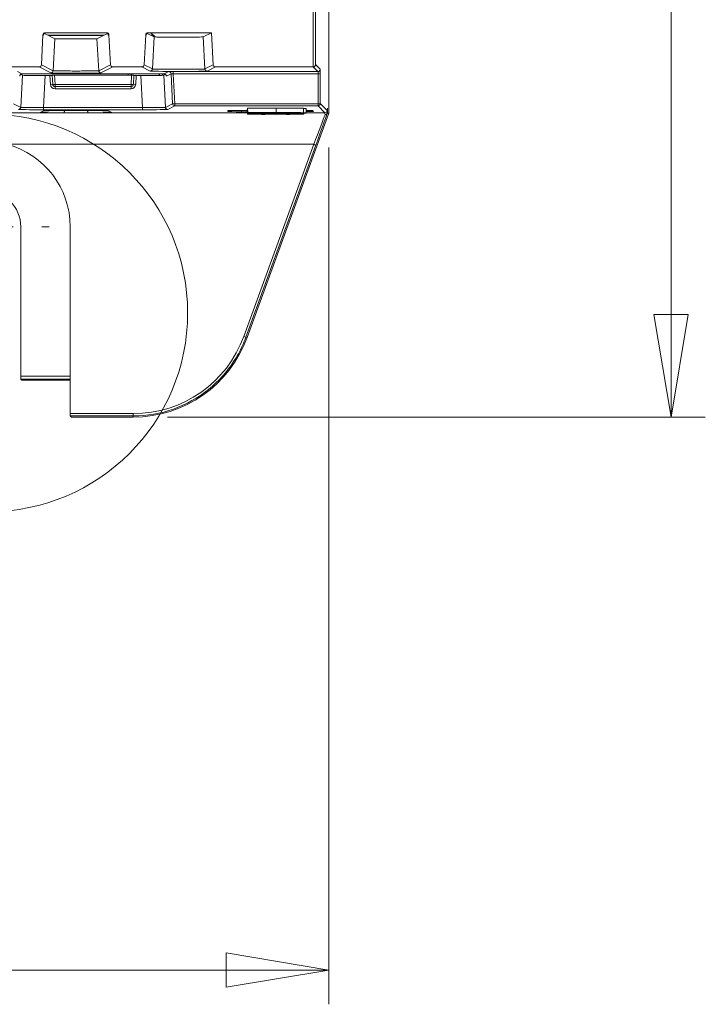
# Model space of a CAD drawing. Header units: millimetres. Extents: x 0 to 1260, y 0 to 891.
# Tile 20 of 93: x 285 to 345, y 401 to 488. Entities that reach past the tile are written whole.
import ezdxf

# ---------------------------------------------------------------- set-up
doc = ezdxf.new("R2010")
doc.units = ezdxf.units.MM
doc.header["$LTSCALE"] = 3
doc.styles.add('SLDTEXTSTYLE1', font='TXT', dxfattribs={"width": 0.75})
doc.dimstyles.new('SLDDIMSTYLE0', dxfattribs={"dimtxt": 7.5, "dimasz": 9, "dimexe": 0, "dimexo": 0.0625, "dimgap": 1.875, "dimtad": 1, "dimdec": 0, "dimrnd": 1e-09, "dimzin": 12, "dimdsep": 46, "dimtxsty": 'SLDTEXTSTYLE1', "dimblk1": 'CLOSED', "dimblk2": 'CLOSED', "dimsah": 1, "dimcen": 0.09, "dimadec": 0, "dimazin": 3, "dimtfac": 1, "dimtofl": 0, "dimtmove": 0, "dimatfit": 3, "dimldrblk": 'CLOSED', "dimfxl": 1, "dimfrac": 2, "dimtolj": 1, "dimtzin": 12, "dimarcsym": 0})

# ---------------------------------------------------------------- blocks, each defined once
blk = doc.blocks.new('_CLOSED')
at = {"color": 0, "linetype": 'ByBlock', "lineweight": -2}
for p, q in [((-1, 0.166667), (0, 0)), ((-1, 0.166667), (-1, -0.166667)), ((0, 0), (-1, -0.166667)), ((0, 0), (-1, 0))]:
    blk.add_line(p, q, dxfattribs=at)
blk = doc.blocks.new('_D')
at = {"color": 7, "linetype": 'Continuous', "lineweight": 0}
for p, q in [((295.237, 789.146), (345.456, 789.146)), ((342.456, 789.146), (342.456, 452.697)), ((298.329, 452.697), (345.456, 452.697))]:
    blk.add_line(p, q, dxfattribs=at)
at = {"color": 7, "linetype": 'Continuous', "lineweight": 0, "xscale": 9, "yscale": 9}
for p, rotation in [((342.456, 789.146, -1.661), 90), ((342.456, 452.697, -1.661), 270)]:
    blk.add_blockref('_CLOSED', p, dxfattribs=dict(at, rotation=rotation))
at = {"color": 7, "linetype": 'Continuous', "lineweight": 0, "insert": (332.788, 612.609), "char_height": 7.5, "attachment_point": 1, "rotation": 90, "style": 'SLDTEXTSTYLE1'}
blk.add_mtext('336', dxfattribs=at)
blk = doc.blocks.new('_D_3')
at = {"color": 7, "linetype": 'Continuous', "lineweight": 0}
for p, q in [((160.143, 476.342), (160.143, 401.21)), ((312.456, 476.342), (312.456, 401.21)), ((160.143, 404.21), (312.456, 404.21))]:
    blk.add_line(p, q, dxfattribs=at)
at = {"color": 7, "linetype": 'Continuous', "lineweight": 0, "xscale": 9, "yscale": 9}
for p, rotation in [((160.143, 404.21, -1.661), 180.0000000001), ((312.456, 404.21, -1.661), 1e-10)]:
    blk.add_blockref('_CLOSED', p, dxfattribs=dict(at, rotation=rotation))
at = {"color": 7, "linetype": 'Continuous', "lineweight": 0, "insert": (227.987, 413.878), "char_height": 7.5, "attachment_point": 1, "style": 'SLDTEXTSTYLE1'}
blk.add_mtext('152', dxfattribs=at)
blk = doc.blocks.new('SW_CENTERMARKSYMBOL_1')
at = {"color": 0, "linetype": 'Continuous', "lineweight": 0}
for p, q in [((0, 5), (0, 5.663)), ((0, 0), (0, 2.5)), ((-5, 0), (-5.663, 0)), ((0, 0), (-2.5, 0)), ((0, 0), (0, -2.5)), ((0, 0), (2.5, 0)), ((5, 0), (5.663, 0)), ((0, -5), (0, -5.663))]:
    blk.add_line(p, q, dxfattribs=at)

msp = doc.modelspace()

# ---------------------------------------------------------------- linework, layer by layer
at = {"color": 7, "linetype": 'Continuous', "lineweight": 15}
for p, q in [((312.456, 479.342), (312.456, 754.004)), ((311.104, 483.406), (311.104, 504.493)), ((311.304, 504.493), (311.304, 483.604)), ((287.411, 486.216), (287.274, 483.595)), ((287.462, 486.19), (287.411, 486.216)), ((288.454, 485.875), (287.545, 486.342)), ((292.989, 486.406), (287.611, 486.406)), ((287.611, 486.406), (287.662, 486.38)), ((292.938, 486.38), (287.662, 486.38)), ((287.922, 486.148), (292.677, 486.148)), ((292.145, 485.875), (293.054, 486.342)), ((292.938, 486.38), (292.989, 486.406)), ((293.188, 486.216), (293.137, 486.19)), ((293.326, 483.595), (293.188, 486.216)), ((296.411, 486.216), (296.274, 483.595)), ((296.462, 486.19), (296.411, 486.216)), ((297.143, 486.035), (296.545, 486.342)), ((302.178, 486.406), (296.611, 486.406)), ((296.611, 486.406), (296.662, 486.38)), ((296.699, 486.38), (296.662, 486.38)), ((296.899, 486.378), (297.248, 486.03)), ((296.922, 486.148), (297.129, 486.148)), ((301.456, 486.035), (302.178, 486.406)), ((302.326, 483.595), (302.178, 486.406)), ((288.307, 483.065), (288.454, 485.875)), ((292.145, 485.875), (292.292, 483.065)), ((296.996, 483.224), (297.143, 486.035)), ((301.456, 486.035), (301.604, 483.224)), ((287.274, 483.595), (288.307, 483.065)), ((292.292, 483.065), (293.326, 483.595)), ((296.274, 483.595), (296.996, 483.224)), ((301.604, 483.224), (302.326, 483.595)), ((311.304, 483.604), (311.712, 483.196)), ((287.074, 483.406), (284.526, 483.406)), ((285.165, 482.993), (285.568, 482.786)), ((285.602, 482.671), (285.457, 482.746)), ((285.457, 479.859), (285.602, 482.671)), ((288.107, 482.875), (287.074, 483.406)), ((287.598, 482.654), (287.453, 479.841)), ((287.598, 482.654), (288.025, 482.654)), ((288.066, 481.874), (288.025, 482.654)), ((288.266, 481.874), (288.223, 482.679)), ((288.423, 482.68), (288.465, 481.874)), ((295.176, 482.68), (288.423, 482.68)), ((293.526, 483.406), (292.492, 482.875)), ((296.074, 483.406), (293.526, 483.406)), ((295.132, 482.798), (295.132, 482.68)), ((295.134, 481.874), (295.176, 482.68)), ((295.376, 482.679), (295.334, 481.874)), ((295.574, 482.654), (295.534, 481.874)), ((295.574, 482.654), (296.001, 482.654)), ((296.146, 479.841), (296.001, 482.654)), ((296.796, 483.035), (296.074, 483.406)), ((297.635, 482.662), (297.635, 482.788)), ((298.146, 482.748), (297.997, 482.671)), ((297.997, 482.671), (298.142, 479.859)), ((298.031, 482.786), (298.434, 482.993)), ((298.634, 482.803), (298.229, 482.595)), ((298.769, 480.181), (298.634, 482.803)), ((298.833, 482.996), (311.512, 482.996)), ((298.833, 482.807), (298.833, 482.996)), ((311.515, 482.807), (298.833, 482.807)), ((298.833, 482.807), (298.968, 480.181)), ((302.526, 483.406), (301.803, 483.035)), ((311.102, 483.406), (302.526, 483.406)), ((311.104, 483.406), (311.102, 483.406)), ((311.512, 482.996), (311.102, 483.406)), ((311.516, 480.181), (311.515, 482.807)), ((311.715, 482.817), (311.716, 480.192)), ((288.465, 481.874), (295.134, 481.874)), ((288.465, 481.684), (288.465, 481.874)), ((295.134, 481.684), (295.134, 481.874)), ((295.134, 481.684), (288.465, 481.684)), ((288.465, 481.495), (288.465, 481.684)), ((295.134, 481.495), (288.465, 481.495)), ((295.134, 481.495), (295.134, 481.684)), ((284.831, 480.181), (285.457, 479.859)), ((298.142, 479.859), (298.769, 480.181)), ((298.968, 480.181), (311.516, 480.181)), ((298.968, 479.992), (298.968, 480.181)), ((311.516, 479.992), (311.516, 480.181)), ((311.716, 480.192), (312.323, 479.585)), ((282.392, 479.385), (289.223, 479.385)), ((287.168, 479.412), (287.458, 479.553)), ((287.255, 479.431), (287.514, 479.557)), ((287.453, 479.651), (287.453, 479.841)), ((287.453, 479.841), (296.146, 479.841)), ((296.146, 479.651), (287.453, 479.651)), ((293.086, 479.557), (293.345, 479.431)), ((293.141, 479.553), (293.431, 479.411)), ((296.146, 479.651), (296.146, 479.841)), ((298.968, 479.992), (298.342, 479.67)), ((311.516, 479.992), (298.968, 479.992)), ((303.616, 479.49), (303.621, 479.577)), ((303.621, 479.577), (303.652, 479.58)), ((304.819, 479.588), (305.315, 479.588)), ((305.299, 459.677), (312.456, 479.342)), ((305.357, 479.658), (305.31, 479.658)), ((305.341, 479.258), (305.31, 479.658)), ((306.827, 479.258), (305.341, 479.258)), ((305.341, 479.258), (307.8, 479.206)), ((305.349, 479.799), (307.833, 479.799)), ((305.37, 479.399), (305.349, 479.799)), ((305.37, 479.399), (307.833, 479.399)), ((305.373, 479.345), (305.37, 479.399)), ((307.437, 479.345), (305.373, 479.345)), ((307.591, 479.369), (306.513, 479.369)), ((306.513, 479.369), (306.513, 479.354)), ((306.513, 479.354), (307.745, 479.354)), ((306.515, 479.39), (306.514, 479.377)), ((306.514, 479.377), (307.393, 479.377)), ((307.287, 479.39), (306.515, 479.39)), ((306.824, 479.327), (306.823, 479.345)), ((308.776, 479.327), (306.824, 479.327)), ((306.824, 479.327), (306.827, 479.258)), ((307.8, 479.206), (310.258, 479.258)), ((307.833, 479.399), (307.833, 479.799)), ((308.772, 479.258), (308.776, 479.327)), ((310.258, 479.258), (308.772, 479.258)), ((308.776, 479.327), (308.777, 479.346)), ((310.229, 479.385), (310.249, 479.785)), ((310.258, 479.258), (310.267, 479.367)), ((310.464, 479.361), (310.485, 479.761)), ((310.944, 479.581), (310.978, 479.548)), ((311.031, 479.577), (311.119, 479.49)), ((312.123, 479.385), (311.516, 479.992)), ((312.347, 479.361), (312.332, 479.364)), ((312.347, 479.361), (312.347, 479.784)), ((312.347, 479.361), (312.456, 479.342)), ((311.139, 476.62), (284.274, 476.62)), ((305.011, 459.78), (311.139, 476.62)), ((311.327, 476.553), (305.199, 459.713)), ((285.462, 456.282), (285.462, 469.384)), ((289.801, 453.001), (289.8, 469.384)), ((305.199, 459.713), (305.299, 459.677)), ((285.547, 455.949), (285.465, 456.032)), ((285.797, 455.947), (289.801, 455.947)), ((289.801, 453.001), (295.329, 453.001)), ((295.329, 452.802), (289.803, 452.802)), ((289.907, 452.698), (289.803, 452.802)), ((290.107, 452.697), (295.329, 452.697)), ((295.329, 453.001), (295.329, 452.802)), ((295.329, 452.697), (295.329, 452.802))]:
    msp.add_line(p, q, dxfattribs=at)
at = {"color": 8, "linetype": 'Continuous', "lineweight": 15}
for p, q in [((292.771, 486.197), (287.828, 486.197)), ((297.08, 486.197), (296.828, 486.197)), ((294.882, 482.68), (294.882, 482.798)), ((297.885, 482.787), (297.885, 482.666)), ((291.392, 479.385), (305.331, 479.385)), ((304.813, 479.48), (304.813, 479.588)), ((305.324, 479.48), (304.813, 479.48)), ((310.466, 479.385), (312.123, 479.385)), ((311.001, 479.58), (311.031, 479.577)), ((285.462, 456.282), (289.801, 456.282)), ((289.801, 456.032), (285.465, 456.032))]:
    msp.add_line(p, q, dxfattribs=at)
at = {"color": 7, "linetype": 'Continuous', "lineweight": 15, "flags": 128}
for points in [[(287.496, 479.557), (287.496, 479.557), (287.458, 479.553)], [(289.223, 479.385), (289.236, 479.389), (289.248, 479.4), (289.26, 479.418), (289.27, 479.441), (289.279, 479.469), (289.286, 479.502), (289.29, 479.538), (289.292, 479.575)], [(291.392, 479.385), (291.379, 479.389), (291.367, 479.4), (291.355, 479.418), (291.345, 479.441), (291.336, 479.469), (291.329, 479.502), (291.325, 479.538), (291.323, 479.575)], [(293.103, 479.557), (293.103, 479.557), (293.141, 479.553)]]:
    msp.add_lwpolyline(points, dxfattribs=at)
at = {"color": 7, "linetype": 'Continuous', "lineweight": 0}
msp.add_circle((282.664, 461.829), 17.425, dxfattribs=at)
at = {"color": 7, "linetype": 'Continuous', "lineweight": 15}
for centre, radius, start, end in [((288.107, 483.075), 0.2, 270.01287, 356.99355), ((292.492, 483.075), 0.2, 183.00645, 269.98713), ((296.796, 483.235), 0.2, 270.01287, 356.99355), ((298.434, 482.793), 0.2, 3.00645, 89.98713), ((301.803, 483.235), 0.2, 183.00645, 269.98713), ((311.512, 483.196), 0.2, 270.00511, 359.99489), ((311.564, 483.79), 0.984, 267.15565, 278.83637), ((288.166, 480.917), 0.962, 84.04331, 95.95669), ((288.465, 481.895), 0.4, 183, 270), ((288.365, 482.831), 0.962, 264.04331, 275.95669), ((288.465, 481.884), 0.2, 183, 270), ((295.234, 482.831), 0.962, 264.04331, 275.95669), ((295.134, 481.884), 0.2, 270, 357), ((295.134, 481.895), 0.4, 270, 357), ((295.434, 480.917), 0.962, 84.04331, 95.95669), ((298.869, 481.177), 1.001, 264.27739, 275.72261), ((298.969, 480.192), 0.2, 183.00645, 269.98713), ((311.565, 481.164), 0.984, 267.15565, 278.83637), ((311.516, 480.192), 0.2, 270.00511, 359.99489), ((285.257, 479.87), 0.2, 270.01287, 356.99355), ((298.342, 479.87), 0.2, 183.00645, 269.98713), ((312.123, 479.585), 0.2, 270.00511, 359.99489), ((282.3, 469.384), 7.501, 0.00436, 74.73999), ((313.304, 482.428), 6.199, 249.5497, 251.39281), ((282.3, 469.384), 3.163, 0, 180), ((295.329, 463.303), 10.303, 270, 340.0041), ((295.329, 463.306), 10.609, 270, 340), ((307.177, 465.588), 6.199, 249.5497, 251.39281)]:
    msp.add_arc(centre, radius, start, end, dxfattribs=at)
at = {"color": 8, "linetype": 'Continuous', "lineweight": 15}
for centre, start, end in [((303.616, 479.69), 269.99925, 327.53265), ((311.119, 479.69), 225.25038, 270.00492)]:
    msp.add_arc(centre, 0.2, start, end, dxfattribs=at)
at = {"color": 7, "linetype": 'Continuous', "lineweight": 15}
for centre, major_axis, ratio, start_param, end_param in [((287.611, 486.206), (0.178, -0.091), 0.999818, 2.045194, 3.56348), ((287.662, 486.18), (0.178, -0.091), 0.999818, 2.045194, 3.56348), ((292.938, 486.18), (-0.178, -0.091), 0.999818, 2.719706, 4.237992), ((292.989, 486.206), (-0.178, -0.091), 0.999818, 2.719706, 4.237992), ((296.611, 486.206), (0.178, -0.091), 0.999818, 2.045194, 3.56348), ((296.662, 486.18), (0.178, -0.091), 0.999818, 2.045194, 3.56348), ((296.699, 486.378), (0.2, 0), 0.008727, 0.008727, 1.570796), ((290.3, 485.875), (1.846, 0), 0.008727, 3.158589, 6.266189), ((299.3, 486.035), (2.157, 0), 0.008727, 3.158589, 3.454915), ((299.3, 486.035), (2.157, 0), 0.008727, 3.454915, 6.266189), ((287.074, 483.606), (-0.178, 0.091), 0.999818, 2.045194, 3.56348), ((293.526, 483.606), (0.178, 0.091), 0.999818, 2.719706, 4.237992), ((296.074, 483.606), (-0.178, 0.091), 0.999818, 2.045194, 3.56348), ((302.526, 483.606), (0.178, 0.091), 0.999818, 2.719706, 4.237992), ((311.104, 483.604), (0.185, 0.077), 0.987735, 4.324034, 5.886104), ((291.8, 482.701), (11.562, 0), 0.008727, 1.001633, 2.13996), ((287.604, 482.672), (2.003, 0), 0.008731, 3.158596, 4.709247), ((288.024, 482.656), (0.2, 0), 0.008731, 4.715586, 6.283643), ((290.3, 482.875), (2.193, 0), 0.008727, 3.158589, 6.266189), ((288.424, 482.679), (0.2, 0), 0.008731, 1.573993, 3.14205), ((295.198, 479.092), (0, 4), 0.017455, 0.386343, 0.457833), ((295.176, 482.679), (0.2, 0), 0.008731, 6.282728, 7.850785), ((295.575, 482.656), (0.2, 0), 0.008731, 3.141135, 4.709192), ((295.995, 482.672), (2.003, 0), 0.008731, 4.715531, 6.266182), ((299.3, 483.035), (2.504, 0), 0.008727, 3.158589, 6.266189), ((297.57, 479.092), (0, 4), 0.017455, 5.814613, 5.890776), ((298.835, 482.993), (0.401, 0), 0.008731, 1.573938, 3.124589), ((298.835, 482.793), (0.201, -0.01), 0.069039, 1.580637, 3.131288), ((311.512, 482.796), (0, 0.2), 0.017454, 4.764749, 6.274459), ((311.712, 482.796), (0, 0.4), 0.008727, 4.764749, 6.274459), ((287.46, 479.67), (2.203, 0), 0.008731, 3.158596, 4.709247), ((287.46, 479.87), (2.003, 0.01), 0.014809, 3.158206, 4.708858), ((290.3, 479.553), (2.842, 0), 0.008727, 0.017911, 3.123682), ((296.139, 479.87), (2.003, -0.01), 0.014809, 4.71592, 6.266572), ((296.139, 479.67), (2.203, 0), 0.008731, 4.715531, 6.266182), ((304.818, 479.49), (1.202, 0), 0.008731, 3.141058, 4.708128), ((304.823, 479.577), (1.202, 0), 0.008722, 1.57399, 3.141059), ((309.919, 479.49), (1.2, 0), 0.008747, 5.194723, 6.292009), ((309.831, 479.577), (1.2, 0), 0.008738, 0.008814, 0.992897), ((311.101, 476.596), (1.088, 2.79), 0.008638, 4.724485, 5.931543), ((311.289, 476.527), (1.088, 2.99), 0.008201, 4.724101, 5.935128), ((312.122, 476.596), (0, 2.79), 0.009352, 5.928173, 6.274459), ((312.322, 476.596), (0, 2.99), 0.008727, 5.89554, 6.274459), ((285.465, 456.282), (0, 0.25), 0.008727, 1.570796, 3.132866), ((285.797, 455.949), (0.25, 0), 0.008727, 3.150319, 4.712389), ((289.803, 453.002), (0, 0.2), 0.008727, 1.579523, 3.132866), ((290.107, 452.698), (0.2, 0), 0.008727, 3.150319, 4.712389)]:
    msp.add_ellipse(centre, major_axis=major_axis, ratio=ratio, start_param=start_param, end_param=end_param, dxfattribs=at)
for points, knots in [([(285.568, 482.786), (285.54, 482.782), (285.485, 482.775), (285.422, 482.726), (285.385, 482.668), (285.373, 482.623), (285.371, 482.6), (285.371, 482.595)], [0, 0, 0, 0, 0.307044, 0.582969, 0.783214, 0.960824, 1, 1, 1, 1]), ([(288.307, 483.065), (288.317, 483.063), (288.345, 483.06), (288.577, 483.055), (289.027, 483.05), (289.623, 483.047), (290.295, 483.045), (290.967, 483.047), (291.565, 483.05), (292.017, 483.055), (292.253, 483.06), (292.282, 483.063), (292.292, 483.065)], [0, 0, 0, 0, 0.065194, 0.173716, 0.282238, 0.390755, 0.499268, 0.607778, 0.716287, 0.824799, 0.933316, 1, 1, 1, 1]), ([(296.996, 483.224), (297.005, 483.223), (297.032, 483.22), (297.274, 483.214), (297.778, 483.208), (298.457, 483.204), (299.23, 483.203), (300.01, 483.204), (300.712, 483.207), (301.25, 483.212), (301.55, 483.219), (301.588, 483.223), (301.604, 483.224)], [0, 0, 0, 0, 0.056313, 0.164838, 0.273362, 0.381882, 0.490397, 0.598909, 0.70742, 0.815934, 0.924453, 1, 1, 1, 1]), ([(298.229, 482.595), (298.226, 482.615), (298.22, 482.656), (298.19, 482.708), (298.147, 482.751), (298.092, 482.78), (298.051, 482.784), (298.031, 482.786)], [0, 0, 0, 0, 0.182666, 0.36477, 0.560881, 0.788105, 1, 1, 1, 1]), ([(289.223, 479.385), (289.008, 479.386), (288.471, 479.388), (287.779, 479.394), (287.253, 479.402), (287.197, 479.409), (287.168, 479.412)], [0, 0, 0, 0, 0.181739, 0.454807, 0.727395, 1, 1, 1, 1]), ([(291.392, 479.385), (291.21, 479.384), (290.839, 479.381), (290.278, 479.376), (289.731, 479.381), (289.394, 479.384), (289.223, 479.385)], [0, 0, 0, 0, 0.257553, 0.523052, 0.758543, 1, 1, 1, 1]), ([(293.431, 479.411), (293.42, 479.409), (293.392, 479.404), (293.03, 479.397), (292.345, 479.389), (291.71, 479.387), (291.392, 479.385)], [0, 0, 0, 0, 0.1813926, 0.4542012, 0.7271034, 1, 1, 1, 1]), ([(308.408, 479.39), (308.246, 479.39), (307.922, 479.39), (307.548, 479.39), (307.337, 479.39), (307.287, 479.39)], [0, 0, 0, 0, 0.434091, 0.867605, 1, 1, 1, 1]), ([(307.393, 479.377), (307.474, 479.377), (307.634, 479.377), (307.951, 479.377), (308.188, 479.377), (308.346, 479.377)], [0, 0, 0, 0, 0.252308, 0.504616, 1, 1, 1, 1]), ([(308.928, 479.346), (308.755, 479.346), (308.409, 479.345), (307.911, 479.345), (307.587, 479.345), (307.437, 479.345)], [0, 0, 0, 0, 0.34861, 0.6970541, 1, 1, 1, 1]), ([(309.323, 479.361), (309.313, 479.362), (309.294, 479.364), (309.137, 479.366), (308.941, 479.367), (308.46, 479.369), (307.991, 479.369), (307.622, 479.369), (307.591, 479.369)], [0, 0, 0, 0, 0.160371, 0.269153, 0.377496, 0.496375, 0.958439, 1, 1, 1, 1]), ([(307.745, 479.354), (307.825, 479.354), (307.986, 479.354), (308.226, 479.354), (308.447, 479.354), (308.587, 479.354), (308.647, 479.354)], [0, 0, 0, 0, 0.266021, 0.532032, 0.798068, 1, 1, 1, 1]), ([(307.833, 479.799), (307.951, 479.799), (308.351, 479.799), (308.927, 479.799), (309.518, 479.797), (309.92, 479.794), (310.203, 479.79), (310.235, 479.787), (310.249, 479.785)], [0, 0, 0, 0, 0.1091044, 0.3681093, 0.5260502, 0.6787793, 0.8497318, 1, 1, 1, 1]), ([(307.833, 479.399), (308.164, 479.399), (308.678, 479.399), (309.368, 479.397), (309.813, 479.395), (310.128, 479.391), (310.221, 479.387), (310.227, 479.386), (310.229, 479.385)], [0, 0, 0, 0, 0.307472, 0.477591, 0.648826, 0.804822, 0.969566, 1, 1, 1, 1]), ([(308.346, 479.377), (308.463, 479.378), (308.66, 479.378), (308.896, 479.379), (309.035, 479.381), (309.079, 479.383), (309.084, 479.383), (309.085, 479.384)], [0, 0, 0, 0, 0.310758, 0.52042, 0.73151, 0.911464, 1, 1, 1, 1]), ([(309.085, 479.384), (309.079, 479.384), (309.068, 479.386), (308.967, 479.388), (308.813, 479.389), (308.619, 479.39), (308.48, 479.39), (308.408, 479.39)], [0, 0, 0, 0, 0.226241, 0.417795, 0.610122, 0.798307, 1, 1, 1, 1]), ([(308.647, 479.354), (308.764, 479.354), (308.96, 479.355), (309.175, 479.357), (309.301, 479.359), (309.32, 479.36), (309.323, 479.361), (309.323, 479.361)], [0, 0, 0, 0, 0.31375, 0.526157, 0.739545, 0.988975, 1, 1, 1, 1]), ([(310.464, 479.361), (310.438, 479.359), (310.385, 479.355), (310.023, 479.35), (309.509, 479.347), (309.12, 479.346), (308.928, 479.346)], [0, 0, 0, 0, 0.269105, 0.535662, 0.771655, 1, 1, 1, 1]), ([(310.229, 479.385), (310.213, 479.384), (310.183, 479.381), (309.938, 479.377), (309.641, 479.375), (309.429, 479.374), (309.36, 479.374)], [0, 0, 0, 0, 0.294022, 0.578447, 0.863121, 1, 1, 1, 1]), ([(309.36, 479.374), (309.573, 479.373), (309.936, 479.372), (310.284, 479.368), (310.444, 479.364), (310.458, 479.362), (310.464, 479.361)], [0, 0, 0, 0, 0.339638, 0.579218, 0.818366, 1, 1, 1, 1]), ([(310.249, 479.768), (310.291, 479.767), (310.458, 479.765), (310.474, 479.763), (310.485, 479.761)], [0, 0, 0, 0, 0.257805, 1, 1, 1, 1]), ([(312.131, 479.212), (312.134, 479.212), (312.149, 479.211), (312.187, 479.216), (312.241, 479.236), (312.293, 479.278), (312.311, 479.316), (312.321, 479.335)], [0, 0, 0, 0, 0.031283, 0.185931, 0.457537, 0.728761, 1, 1, 1, 1]), ([(312.332, 479.364), (312.332, 479.363), (312.332, 479.363), (312.33, 479.359), (312.327, 479.351), (312.324, 479.344), (312.322, 479.337), (312.321, 479.335)], [0, 0, 0, 0, 0.323681, 0.641242, 0.778346, 0.916847, 1, 1, 1, 1]), ([(305.199, 459.713), (305.152, 459.589), (304.916, 458.963), (304.127, 457.396), (302.314, 455.213), (299.339, 453.384), (296.829, 452.825), (295.492, 452.805), (295.329, 452.802)], [0, 0, 0, 0, 0.031295, 0.156818, 0.41016, 0.686016, 0.961863, 1, 1, 1, 1])]:
    msp.add_open_spline(points, degree=3, knots=knots, dxfattribs=at)

# ---------------------------------------------------------------- block references
at = {"color": 7, "linetype": 'Continuous', "lineweight": 0}
msp.add_blockref('SW_CENTERMARKSYMBOL_1', (282.3, 469.384), dxfattribs=at)

# ---------------------------------------------------------------- dimensions: what is measured, and where the dimension line sits
for base, p1, p2, angle, picture, middle in [((342.456, 452.697), (292.237, 789.146), (295.329, 452.697), 90, '_D', (342.456, 620.921)), ((312.456, 404.21), (160.143, 479.342), (312.456, 479.342), 0, '_D_3', (236.3, 404.21))]:
    dim = msp.add_linear_dim(base=base, p1=p1, p2=p2, angle=angle, dimstyle='SLDDIMSTYLE0', dxfattribs=at)
    dim.commit()
    dim.dimension.update_dxf_attribs({"geometry": picture, "text_midpoint": middle, "dimtype": 160})

doc.saveas('drawing.dxf')
